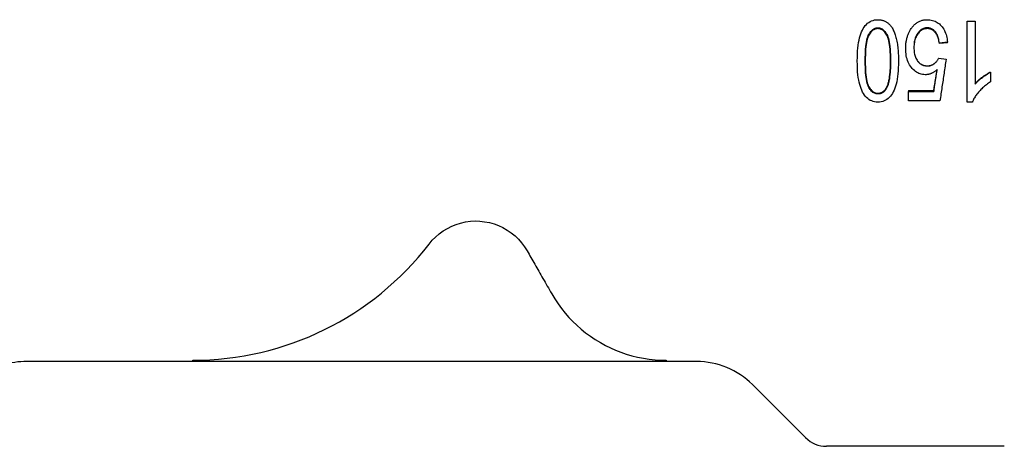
# Model space of a CAD drawing. Header units: millimetres. Extents: x -44 to 3552, y -21 to 413.
# Tile 3 of 22: x 195 to 245, y 150 to 171. Entities that reach past the tile are written whole.
import ezdxf

# ---------------------------------------------------------------- set-up
doc = ezdxf.new("R2010")
doc.units = ezdxf.units.MM
doc.layers.add('DETAIL', color=2, linetype='Continuous')

msp = doc.modelspace()

# ---------------------------------------------------------------- linework, layer by layer
at = {"layer": 'DETAIL'}
for p, q in [((243.448, 167.004), (243.448, 171.115)), ((243.448, 171.115), (243.841, 171.115)), ((243.841, 171.115), (243.841, 167.911)), ((242.442, 170.043), (242.03, 169.999)), ((242.442, 170.018), (242.03, 169.976)), ((242.03, 169.976), (242.03, 169.999)), ((242.442, 170.018), (242.442, 170.043)), ((242.003, 169.24), (242.372, 169.177)), ((244.625, 168.531), (244.625, 168.517)), ((244.625, 168.517), (244.625, 168.03)), ((239.354, 167.745), (239.354, 167.712)), ((240.472, 167.59), (241.747, 167.59)), ((240.472, 167.59), (240.472, 167.552)), ((240.472, 167.552), (241.747, 167.552)), ((240.472, 167.073), (240.472, 167.552)), ((241.747, 167.59), (241.747, 167.552)), ((242.061, 167.073), (240.472, 167.073)), ((243.701, 167.004), (243.448, 167.004)), ((204.188, 153.861), (195.788, 153.861)), ((204.188, 153.861), (204.188, 153.921)), ((228.188, 153.861), (204.188, 153.861)), ((228.188, 153.921), (228.188, 153.861)), ((229.731, 153.861), (228.188, 153.861)), ((232.56, 152.69), (235.249, 150.001)), ((245.322, 149.561), (236.31, 149.561))]:
    msp.add_line(p, q, dxfattribs=at)
at = {"layer": 'DETAIL', "flags": 128}
for points in [[(237.872, 169.096), (237.874, 169.272), (237.879, 169.439), (237.888, 169.598), (237.901, 169.748), (237.917, 169.89), (237.937, 170.022), (237.96, 170.146), (237.988, 170.261), (238.018, 170.369), (238.053, 170.47), (238.091, 170.565), (238.132, 170.654), (238.177, 170.736), (238.226, 170.812), (238.278, 170.881), (238.334, 170.944), (238.393, 171), (238.456, 171.049), (238.523, 171.09), (238.594, 171.124), (238.668, 171.15), (238.747, 171.169), (238.829, 171.18), (238.914, 171.184)], [(238.914, 171.184), (238.953, 171.183), (238.99, 171.181), (239.027, 171.177), (239.063, 171.172), (239.099, 171.165), (239.134, 171.157), (239.168, 171.148), (239.201, 171.137), (239.234, 171.125), (239.266, 171.111), (239.297, 171.095), (239.328, 171.079), (239.357, 171.06), (239.387, 171.041), (239.415, 171.02), (239.443, 170.997), (239.47, 170.973), (239.496, 170.947), (239.522, 170.92), (239.547, 170.892), (239.571, 170.862), (239.595, 170.831), (239.618, 170.798), (239.64, 170.763)], [(240.576, 170.689), (240.602, 170.729), (240.629, 170.768), (240.657, 170.805), (240.685, 170.84), (240.714, 170.874), (240.744, 170.905), (240.775, 170.935), (240.806, 170.964), (240.838, 170.99), (240.871, 171.015), (240.905, 171.039), (240.94, 171.06), (240.975, 171.08), (241.011, 171.098), (241.048, 171.114), (241.086, 171.129), (241.124, 171.142), (241.163, 171.153), (241.203, 171.162), (241.244, 171.17), (241.285, 171.176), (241.328, 171.18), (241.371, 171.183), (241.414, 171.184)], [(241.414, 171.184), (241.486, 171.182), (241.555, 171.175), (241.622, 171.164), (241.687, 171.149), (241.75, 171.13), (241.81, 171.106), (241.869, 171.078), (241.925, 171.045), (241.978, 171.009), (242.03, 170.968), (242.079, 170.922), (242.126, 170.872), (242.171, 170.819), (242.212, 170.763), (242.25, 170.704), (242.284, 170.642), (242.315, 170.577), (242.343, 170.509), (242.368, 170.439), (242.389, 170.365), (242.407, 170.289), (242.422, 170.21), (242.434, 170.128), (242.442, 170.043)], [(238.274, 169.096), (238.276, 169.259), (238.279, 169.414), (238.286, 169.558), (238.295, 169.694), (238.306, 169.82), (238.32, 169.937), (238.337, 170.044), (238.356, 170.142), (238.378, 170.23), (238.402, 170.309), (238.429, 170.379), (238.459, 170.439), (238.49, 170.493), (238.523, 170.541), (238.556, 170.585), (238.591, 170.625), (238.627, 170.659), (238.665, 170.689), (238.703, 170.715), (238.743, 170.736), (238.784, 170.752), (238.826, 170.764), (238.87, 170.771), (238.914, 170.773)], [(238.914, 170.73), (238.87, 170.728), (238.826, 170.721), (238.784, 170.71), (238.743, 170.694), (238.703, 170.674), (238.665, 170.649), (238.628, 170.619), (238.591, 170.586), (238.556, 170.547), (238.523, 170.504), (238.49, 170.457), (238.459, 170.405), (238.429, 170.346), (238.402, 170.278), (238.378, 170.201), (238.356, 170.115), (238.337, 170.02), (238.32, 169.915), (238.306, 169.801), (238.295, 169.679), (238.286, 169.547), (238.279, 169.406), (238.276, 169.255), (238.274, 169.096)], [(238.914, 170.773), (238.959, 170.771), (239.003, 170.764), (239.045, 170.752), (239.086, 170.736), (239.126, 170.715), (239.164, 170.69), (239.201, 170.66), (239.238, 170.625), (239.273, 170.586), (239.306, 170.542), (239.339, 170.494), (239.37, 170.441), (239.4, 170.381), (239.427, 170.311), (239.451, 170.232), (239.473, 170.144), (239.492, 170.046), (239.509, 169.939), (239.523, 169.822), (239.534, 169.695), (239.543, 169.56), (239.55, 169.415), (239.553, 169.26), (239.555, 169.096)], [(239.555, 169.096), (239.553, 169.256), (239.55, 169.406), (239.543, 169.548), (239.534, 169.68), (239.523, 169.803), (239.509, 169.917), (239.492, 170.022), (239.473, 170.117), (239.451, 170.203), (239.427, 170.28), (239.4, 170.348), (239.37, 170.406), (239.339, 170.458), (239.306, 170.505), (239.273, 170.548), (239.238, 170.586), (239.201, 170.62), (239.164, 170.649), (239.125, 170.674), (239.086, 170.694), (239.045, 170.71), (239.002, 170.721), (238.959, 170.728), (238.914, 170.73)], [(239.64, 170.763), (239.666, 170.72), (239.691, 170.673), (239.714, 170.625), (239.737, 170.574), (239.758, 170.522), (239.779, 170.467), (239.798, 170.409), (239.816, 170.35), (239.833, 170.288), (239.849, 170.224), (239.864, 170.158), (239.878, 170.09), (239.891, 170.019), (239.902, 169.946), (239.913, 169.871), (239.922, 169.794), (239.93, 169.714), (239.937, 169.633), (239.943, 169.549), (239.948, 169.463), (239.952, 169.374), (239.955, 169.284), (239.957, 169.191), (239.957, 169.096)], [(240.323, 169.724), (240.323, 169.77), (240.325, 169.816), (240.327, 169.862), (240.33, 169.906), (240.334, 169.951), (240.339, 169.994), (240.345, 170.037), (240.351, 170.08), (240.359, 170.122), (240.367, 170.164), (240.376, 170.205), (240.386, 170.245), (240.397, 170.285), (240.409, 170.324), (240.422, 170.363), (240.435, 170.401), (240.45, 170.439), (240.465, 170.476), (240.482, 170.513), (240.499, 170.549), (240.517, 170.585), (240.536, 170.62), (240.555, 170.655), (240.576, 170.689)], [(241.414, 170.773), (241.368, 170.771), (241.322, 170.765), (241.278, 170.756), (241.235, 170.742), (241.194, 170.725), (241.153, 170.704), (241.114, 170.68), (241.076, 170.651), (241.039, 170.619), (241.003, 170.582), (240.969, 170.542), (240.936, 170.499), (240.905, 170.452), (240.876, 170.402), (240.85, 170.35), (240.827, 170.296), (240.807, 170.239), (240.789, 170.179), (240.775, 170.118), (240.762, 170.053), (240.753, 169.986), (240.746, 169.917), (240.742, 169.845), (240.741, 169.771)], [(241.414, 170.73), (241.368, 170.728), (241.323, 170.723), (241.279, 170.713), (241.236, 170.701), (241.195, 170.684), (241.154, 170.664), (241.115, 170.64), (241.077, 170.612), (241.041, 170.581), (241.005, 170.546), (240.971, 170.508), (240.938, 170.465), (240.907, 170.42), (240.878, 170.372), (240.852, 170.322), (240.829, 170.269), (240.809, 170.214), (240.791, 170.157), (240.776, 170.097), (240.763, 170.035), (240.754, 169.97), (240.747, 169.903), (240.742, 169.834), (240.741, 169.762)], [(242.03, 169.999), (242.022, 170.062), (242.012, 170.123), (242, 170.181), (241.986, 170.236), (241.971, 170.288), (241.954, 170.338), (241.936, 170.385), (241.916, 170.429), (241.894, 170.471), (241.87, 170.51), (241.845, 170.546), (241.818, 170.58), (241.79, 170.61), (241.761, 170.639), (241.731, 170.664), (241.7, 170.687), (241.668, 170.707), (241.634, 170.725), (241.6, 170.739), (241.565, 170.751), (241.529, 170.761), (241.492, 170.767), (241.454, 170.771), (241.414, 170.773)], [(242.03, 169.976), (242.022, 170.037), (242.012, 170.096), (242, 170.153), (241.986, 170.206), (241.971, 170.257), (241.954, 170.306), (241.936, 170.352), (241.916, 170.395), (241.894, 170.436), (241.87, 170.474), (241.845, 170.509), (241.818, 170.542), (241.79, 170.572), (241.761, 170.599), (241.731, 170.624), (241.7, 170.646), (241.668, 170.666), (241.634, 170.683), (241.6, 170.697), (241.565, 170.709), (241.529, 170.718), (241.492, 170.725), (241.454, 170.729), (241.414, 170.73)], [(241.317, 168.395), (241.248, 168.398), (241.181, 168.406), (241.116, 168.419), (241.053, 168.437), (240.991, 168.46), (240.932, 168.488), (240.874, 168.522), (240.818, 168.561), (240.763, 168.605), (240.711, 168.654), (240.66, 168.708), (240.611, 168.767), (240.565, 168.831), (240.523, 168.897), (240.485, 168.967), (240.451, 169.039), (240.421, 169.114), (240.395, 169.193), (240.373, 169.274), (240.355, 169.358), (240.341, 169.445), (240.331, 169.535), (240.325, 169.628), (240.323, 169.724)], [(240.741, 169.771), (240.742, 169.7), (240.746, 169.632), (240.752, 169.567), (240.762, 169.504), (240.773, 169.443), (240.788, 169.385), (240.805, 169.329), (240.824, 169.276), (240.846, 169.226), (240.871, 169.178), (240.898, 169.132), (240.928, 169.089), (240.96, 169.05), (240.994, 169.013), (241.029, 168.98), (241.066, 168.951), (241.105, 168.924), (241.145, 168.902), (241.187, 168.883), (241.23, 168.867), (241.275, 168.855), (241.322, 168.846), (241.371, 168.841), (241.421, 168.839)], [(241.421, 168.839), (241.452, 168.84), (241.483, 168.842), (241.514, 168.846), (241.544, 168.852), (241.573, 168.859), (241.602, 168.867), (241.631, 168.877), (241.658, 168.889), (241.686, 168.902), (241.712, 168.916), (241.738, 168.933), (241.764, 168.95), (241.788, 168.969), (241.812, 168.989), (241.835, 169.01), (241.857, 169.032), (241.878, 169.055), (241.899, 169.078), (241.918, 169.103), (241.937, 169.128), (241.955, 169.155), (241.972, 169.182), (241.988, 169.21), (242.003, 169.24)], [(242.372, 169.177), (242.359, 169.089), (242.346, 169.001), (242.333, 168.914), (242.32, 168.826), (242.307, 168.738), (242.294, 168.65), (242.281, 168.562), (242.268, 168.475), (242.255, 168.387), (242.242, 168.299), (242.229, 168.211), (242.216, 168.124), (242.203, 168.036), (242.19, 167.948), (242.177, 167.861), (242.164, 167.773), (242.152, 167.685), (242.139, 167.598), (242.126, 167.51), (242.113, 167.423), (242.1, 167.335), (242.087, 167.248), (242.074, 167.16), (242.061, 167.073)], [(238.914, 167.004), (238.831, 167.008), (238.751, 167.019), (238.674, 167.037), (238.6, 167.063), (238.53, 167.096), (238.463, 167.137), (238.4, 167.184), (238.341, 167.238), (238.285, 167.298), (238.234, 167.365), (238.186, 167.438), (238.142, 167.518), (238.101, 167.604), (238.063, 167.697), (238.029, 167.795), (237.997, 167.899), (237.969, 168.01), (237.943, 168.127), (237.922, 168.253), (237.904, 168.394), (237.89, 168.549), (237.88, 168.717), (237.874, 168.899), (237.872, 169.096)], [(238.918, 167.418), (238.872, 167.421), (238.829, 167.428), (238.786, 167.439), (238.745, 167.455), (238.704, 167.476), (238.666, 167.501), (238.628, 167.531), (238.592, 167.566), (238.557, 167.605), (238.523, 167.649), (238.49, 167.697), (238.459, 167.751), (238.429, 167.811), (238.402, 167.88), (238.378, 167.959), (238.356, 168.048), (238.337, 168.146), (238.32, 168.253), (238.306, 168.37), (238.295, 168.496), (238.286, 168.632), (238.279, 168.777), (238.276, 168.932), (238.274, 169.096)], [(238.274, 169.095), (238.276, 168.935), (238.279, 168.784), (238.286, 168.642), (238.295, 168.51), (238.306, 168.387), (238.32, 168.273), (238.337, 168.168), (238.356, 168.073), (238.378, 167.987), (238.402, 167.91), (238.429, 167.842), (238.459, 167.783), (238.49, 167.732), (238.523, 167.684), (238.557, 167.642), (238.592, 167.603), (238.628, 167.57), (238.666, 167.54), (238.704, 167.516), (238.745, 167.495), (238.786, 167.48), (238.829, 167.468), (238.872, 167.462), (238.918, 167.459)], [(239.957, 169.096), (239.955, 168.918), (239.95, 168.749), (239.941, 168.589), (239.928, 168.438), (239.911, 168.296), (239.891, 168.163), (239.867, 168.039), (239.84, 167.924), (239.809, 167.816), (239.774, 167.715), (239.736, 167.62), (239.694, 167.532), (239.649, 167.45), (239.6, 167.374), (239.548, 167.305), (239.492, 167.242), (239.433, 167.187), (239.37, 167.138), (239.303, 167.097), (239.233, 167.064), (239.159, 167.038), (239.081, 167.019), (239, 167.008), (238.914, 167.004)], [(239.555, 169.096), (239.554, 169.013), (239.553, 168.932), (239.552, 168.853), (239.549, 168.777), (239.546, 168.702), (239.542, 168.63), (239.538, 168.561), (239.532, 168.493), (239.526, 168.428), (239.52, 168.364), (239.512, 168.303), (239.504, 168.245), (239.496, 168.188), (239.486, 168.134), (239.476, 168.082), (239.465, 168.032), (239.454, 167.984), (239.442, 167.938), (239.429, 167.895), (239.415, 167.854), (239.401, 167.815), (239.386, 167.778), (239.37, 167.744), (239.354, 167.712)], [(239.354, 167.745), (239.37, 167.777), (239.386, 167.81), (239.401, 167.846), (239.415, 167.884), (239.429, 167.924), (239.442, 167.966), (239.454, 168.011), (239.465, 168.057), (239.476, 168.106), (239.486, 168.157), (239.496, 168.21), (239.504, 168.265), (239.512, 168.322), (239.52, 168.382), (239.526, 168.443), (239.532, 168.507), (239.538, 168.573), (239.542, 168.641), (239.546, 168.711), (239.549, 168.784), (239.552, 168.858), (239.553, 168.935), (239.554, 169.014), (239.555, 169.095)], [(240.95, 169.061), (240.966, 169.044), (240.982, 169.027), (240.998, 169.011), (241.014, 168.995), (241.031, 168.981), (241.048, 168.967), (241.066, 168.953), (241.084, 168.941), (241.102, 168.929), (241.121, 168.919), (241.14, 168.908), (241.159, 168.899), (241.179, 168.89), (241.199, 168.882), (241.22, 168.875), (241.241, 168.869), (241.262, 168.863), (241.283, 168.858), (241.305, 168.854), (241.328, 168.851), (241.35, 168.848), (241.373, 168.846), (241.397, 168.845), (241.421, 168.845)], [(241.421, 168.845), (241.443, 168.845), (241.466, 168.846), (241.488, 168.848), (241.51, 168.851), (241.532, 168.855), (241.554, 168.859), (241.575, 168.864), (241.596, 168.87), (241.616, 168.876), (241.636, 168.884), (241.656, 168.892), (241.676, 168.901), (241.695, 168.911), (241.714, 168.921), (241.733, 168.933), (241.752, 168.945), (241.77, 168.958), (241.788, 168.971), (241.805, 168.985), (241.822, 168.999), (241.838, 169.014), (241.854, 169.029), (241.869, 169.045), (241.885, 169.061)], [(241.921, 168.652), (241.896, 168.631), (241.872, 168.611), (241.848, 168.592), (241.823, 168.573), (241.799, 168.556), (241.774, 168.54), (241.75, 168.524), (241.725, 168.509), (241.7, 168.496), (241.675, 168.483), (241.65, 168.471), (241.625, 168.46), (241.6, 168.449), (241.574, 168.44), (241.549, 168.431), (241.524, 168.424), (241.498, 168.417), (241.472, 168.411), (241.447, 168.407), (241.421, 168.403), (241.395, 168.399), (241.369, 168.397), (241.343, 168.396), (241.317, 168.395)], [(241.747, 167.552), (241.754, 167.598), (241.761, 167.644), (241.769, 167.69), (241.776, 167.735), (241.783, 167.781), (241.79, 167.827), (241.797, 167.873), (241.805, 167.919), (241.812, 167.964), (241.819, 168.01), (241.826, 168.056), (241.834, 168.102), (241.841, 168.148), (241.848, 168.193), (241.855, 168.239), (241.863, 168.285), (241.87, 168.331), (241.877, 168.377), (241.884, 168.423), (241.892, 168.468), (241.899, 168.514), (241.906, 168.56), (241.913, 168.606), (241.921, 168.652)], [(241.747, 167.59), (241.754, 167.634), (241.761, 167.678), (241.768, 167.722), (241.775, 167.767), (241.783, 167.811), (241.79, 167.855), (241.797, 167.899), (241.804, 167.943), (241.811, 167.987), (241.818, 168.031), (241.826, 168.076), (241.833, 168.12), (241.84, 168.164), (241.847, 168.208), (241.854, 168.252), (241.861, 168.296), (241.869, 168.341), (241.876, 168.385), (241.883, 168.429), (241.89, 168.473), (241.897, 168.517), (241.904, 168.562), (241.911, 168.606), (241.919, 168.65)], [(243.841, 167.94), (243.865, 167.968), (243.891, 167.996), (243.917, 168.024), (243.945, 168.052), (243.974, 168.08), (244.004, 168.108), (244.036, 168.136), (244.068, 168.164), (244.102, 168.192), (244.138, 168.22), (244.174, 168.248), (244.212, 168.276), (244.25, 168.304), (244.287, 168.331), (244.324, 168.356), (244.36, 168.38), (244.395, 168.403), (244.43, 168.425), (244.464, 168.445), (244.498, 168.465), (244.53, 168.483), (244.563, 168.5), (244.594, 168.516), (244.625, 168.531)], [(243.841, 167.911), (243.865, 167.94), (243.891, 167.969), (243.917, 167.997), (243.945, 168.026), (243.974, 168.055), (244.004, 168.083), (244.036, 168.112), (244.068, 168.141), (244.102, 168.17), (244.138, 168.199), (244.174, 168.227), (244.212, 168.256), (244.25, 168.285), (244.287, 168.312), (244.324, 168.338), (244.36, 168.362), (244.395, 168.386), (244.43, 168.408), (244.464, 168.429), (244.498, 168.449), (244.53, 168.468), (244.563, 168.486), (244.594, 168.502), (244.625, 168.517)], [(238.918, 167.459), (238.94, 167.46), (238.962, 167.461), (238.984, 167.464), (239.005, 167.467), (239.026, 167.472), (239.047, 167.477), (239.067, 167.484), (239.087, 167.491), (239.106, 167.5), (239.125, 167.509), (239.144, 167.52), (239.162, 167.531), (239.18, 167.543), (239.198, 167.557), (239.215, 167.571), (239.232, 167.586), (239.248, 167.603), (239.265, 167.62), (239.28, 167.639), (239.296, 167.658), (239.311, 167.678), (239.325, 167.7), (239.34, 167.722), (239.354, 167.745)], [(239.354, 167.712), (239.34, 167.688), (239.325, 167.665), (239.311, 167.643), (239.296, 167.622), (239.28, 167.602), (239.265, 167.583), (239.248, 167.565), (239.232, 167.549), (239.215, 167.533), (239.198, 167.518), (239.18, 167.504), (239.162, 167.492), (239.144, 167.48), (239.125, 167.469), (239.106, 167.46), (239.087, 167.451), (239.067, 167.443), (239.047, 167.437), (239.026, 167.431), (239.005, 167.427), (238.984, 167.423), (238.962, 167.42), (238.94, 167.419), (238.918, 167.418)], [(244.625, 168.03), (244.571, 167.997), (244.517, 167.962), (244.465, 167.926), (244.415, 167.889), (244.365, 167.851), (244.317, 167.812), (244.269, 167.771), (244.223, 167.73), (244.178, 167.687), (244.134, 167.643), (244.092, 167.597), (244.05, 167.551), (244.01, 167.504), (243.972, 167.457), (243.936, 167.411), (243.902, 167.365), (243.87, 167.319), (243.84, 167.273), (243.812, 167.228), (243.786, 167.183), (243.762, 167.138), (243.74, 167.093), (243.719, 167.049), (243.701, 167.004)], [(216.175, 159.813), (216.333, 160.001), (216.498, 160.169), (216.683, 160.327), (216.886, 160.474), (217.1, 160.606), (217.316, 160.717), (217.534, 160.805), (217.769, 160.877), (218.015, 160.932), (218.262, 160.967), (218.502, 160.982), (218.739, 160.975), (218.985, 160.946), (219.232, 160.898), (219.471, 160.831), (219.694, 160.749), (219.91, 160.646), (220.125, 160.52), (220.332, 160.378), (220.525, 160.222), (220.695, 160.059), (220.855, 159.878), (221.005, 159.678), (221.139, 159.465)], [(221.139, 159.465), (221.186, 159.383), (221.234, 159.3), (221.282, 159.216), (221.33, 159.132), (221.379, 159.047), (221.428, 158.961), (221.477, 158.874), (221.527, 158.787), (221.577, 158.699), (221.628, 158.611), (221.679, 158.522), (221.731, 158.431), (221.783, 158.341), (221.835, 158.249), (221.888, 158.157), (221.942, 158.063), (221.995, 157.969), (222.05, 157.875), (222.104, 157.779), (222.16, 157.683), (222.216, 157.585), (222.272, 157.487), (222.329, 157.388), (222.386, 157.288)], [(222.386, 157.288), (222.54, 157.032), (222.707, 156.782), (222.884, 156.541), (223.069, 156.311), (223.26, 156.093), (223.454, 155.889), (223.656, 155.695), (223.873, 155.503), (224.103, 155.317), (224.344, 155.14), (224.593, 154.972), (224.849, 154.817), (225.108, 154.675), (225.368, 154.547), (225.625, 154.433), (225.886, 154.331), (226.16, 154.237), (226.444, 154.154), (226.734, 154.082), (227.029, 154.023), (227.325, 153.978), (227.619, 153.946), (227.907, 153.928), (228.188, 153.921)]]:
    msp.add_lwpolyline(points, dxfattribs=at)
at = {"layer": 'DETAIL'}
for centre, radius, start, end in [((204.188, 169.061), 15.14, 270, 322.3495), ((195.788, 149.861), 4, 90, 125.0968), ((229.731, 149.861), 4, 45, 90), ((236.31, 151.061), 1.5, 225, 270)]:
    msp.add_arc(centre, radius, start, end, dxfattribs=at)

doc.saveas('drawing.dxf')
